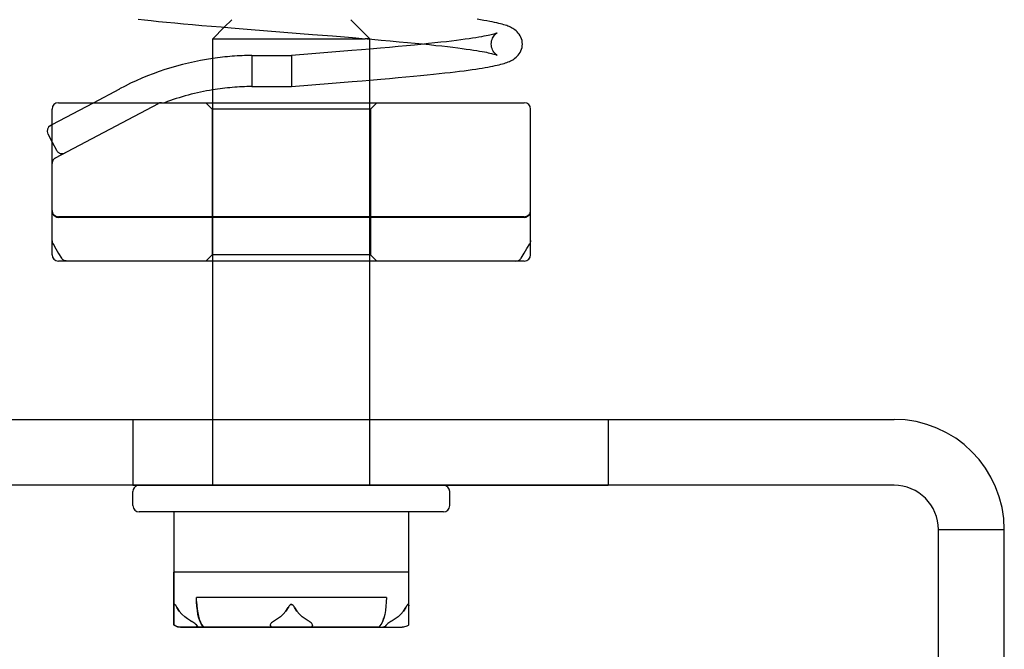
# Model space of a CAD drawing. Header units: inches. Extents: x 0 to 162, y 0 to 105.
# Tile 36 of 80: x 24.131 to 25.684, y 87.892 to 88.886. Entities that reach past the tile are written whole.
import ezdxf

# ---------------------------------------------------------------- set-up
doc = ezdxf.new("R2010")
doc.units = ezdxf.units.IN
doc.header["$LTSCALE"] = 8.904762
doc.header["$MEASUREMENT"] = 0
doc.linetypes.add('HIDDEN', pattern=[0.2, 0.1, -0.1])
doc.layers.get('0').update_dxf_attribs({"linetype": 'CONTINUOUS'})
doc.layers.add('DEFAULT_2', color=8, linetype='HIDDEN')

msp = doc.modelspace()

# ---------------------------------------------------------------- linework, layer by layer
at = {"color": 7, "linetype": 'Continuous'}
for p, q in [((24.4535, 88.8743), (24.4354, 88.8562)), ((24.4354, 88.7552), (24.4354, 88.8562)), ((24.4354, 88.8562), (24.676, 88.8562)), ((24.4959, 88.8708), (24.5927, 88.863)), ((24.5927, 88.863), (24.6245, 88.8605)), ((24.6834, 88.7552), (24.6834, 88.8556)), ((24.7, 88.8413), (24.6834, 88.8398)), ((24.6834, 88.7908), (24.7005, 88.7923)), ((24.2472, 88.7552), (24.2885, 88.7771)), ((24.1919, 88.7552), (24.9269, 88.7552)), ((24.1819, 88.5152), (24.1819, 88.7452)), ((24.9369, 88.5152), (24.9369, 88.7452)), ((24.1793, 88.7193), (24.1819, 88.7207)), ((24.1752, 88.7058), (24.1819, 88.6929)), ((24.9269, 88.5052), (24.1919, 88.5052)), ((24.4354, 88.2552), (24.4354, 88.5052)), ((24.6834, 88.2552), (24.6834, 88.5052)), ((22.4344, 88.2552), (25.5104, 88.2552)), ((24.3094, 88.1192), (24.3094, 88.1412)), ((24.8094, 88.1192), (24.8094, 88.1412)), ((24.7994, 88.1092), (24.3194, 88.1092)), ((24.3739, 88.1092), (24.3739, 87.931)), ((24.7449, 87.931), (24.7449, 88.1092)), ((25.5804, 88.0812), (25.6844, 88.0812)), ((25.6844, 86.5542), (25.6844, 88.0812)), ((24.3739, 87.931), (24.3753, 87.9301)), ((24.3771, 87.9291), (24.3753, 87.9301)), ((24.3803, 87.9272), (24.3771, 87.929)), ((24.3845, 87.9272), (24.3803, 87.9272)), ((24.3845, 87.9272), (24.7344, 87.9272)), ((24.7436, 87.9301), (24.7443, 87.9305)), ((24.7443, 87.9305), (24.7449, 87.931))]:
    msp.add_line(p, q, dxfattribs=at)
at = {"color": 8, "linetype": 'HIDDEN'}
for p, q in [((24.6834, 88.8556), (24.6834, 88.8562)), ((24.4354, 88.5052), (24.4354, 88.7552)), ((24.6834, 88.5052), (24.6834, 88.7552)), ((24.4344, 88.7452), (24.4344, 88.5152)), ((24.6844, 88.7452), (24.6844, 88.5152)), ((24.3094, 88.2552), (24.3094, 88.1512)), ((24.3094, 88.2552), (25.0594, 88.2552)), ((24.4354, 88.1512), (24.4354, 88.2552)), ((24.6834, 88.1512), (24.6834, 88.2552)), ((25.0594, 88.2552), (25.0594, 88.1512)), ((24.3739, 87.931), (24.3739, 88.0142)), ((24.7449, 87.931), (24.7449, 88.0142)), ((24.7093, 87.9742), (24.4095, 87.9742)), ((24.7093, 87.9742), (24.709, 87.9671)), ((24.7085, 87.9603), (24.7078, 87.9535)), ((24.709, 87.9671), (24.7085, 87.9601)), ((24.7078, 87.9537), (24.7067, 87.9473)), ((24.3771, 87.929), (24.3739, 87.931)), ((24.698, 87.9272), (24.3845, 87.9272))]:
    msp.add_line(p, q, dxfattribs=at)
at = {"color": 3, "linetype": 'Continuous'}
for p, q in [((25.5104, 88.1512), (22.4344, 88.1512)), ((25.5804, 86.5542), (25.5804, 88.0812))]:
    msp.add_line(p, q, dxfattribs=at)
at = {"linetype": 'HIDDEN'}
msp.add_line((24.3094, 88.1512), (25.0594, 88.1512), dxfattribs=at)
at = {"color": 7, "linetype": 'Continuous'}
for points in [[(24.3175, 88.887), (24.3275, 88.8859), (24.3382, 88.8848), (24.3498, 88.8836), (24.3622, 88.8824), (24.3754, 88.8811), (24.3892, 88.8799), (24.4036, 88.8786), (24.4184, 88.8772), (24.4335, 88.8759), (24.4488, 88.8747), (24.4643, 88.8734), (24.4959, 88.8708)], [(24.9239, 88.8477), (24.9238, 88.8503), (24.9234, 88.8531), (24.9227, 88.8558), (24.9217, 88.8584), (24.9205, 88.8609), (24.919, 88.8631), (24.9175, 88.8652), (24.9158, 88.867), (24.914, 88.8687), (24.9122, 88.8701), (24.9105, 88.8714), (24.9087, 88.8725), (24.9069, 88.8734), (24.9051, 88.8744), (24.9032, 88.8752), (24.9012, 88.876), (24.8992, 88.8768), (24.897, 88.8775), (24.8947, 88.8782), (24.8922, 88.879), (24.8895, 88.8797), (24.8866, 88.8804), (24.8835, 88.8812), (24.8802, 88.8819), (24.8765, 88.8827), (24.8725, 88.8834), (24.8681, 88.8843), (24.8633, 88.8851), (24.858, 88.8859), (24.8524, 88.8868)], [(24.6245, 88.8605), (24.6558, 88.8579), (24.6711, 88.8566)], [(24.6711, 88.8566), (24.6863, 88.8553), (24.7011, 88.8541), (24.7156, 88.8528), (24.7294, 88.8515), (24.7425, 88.8503), (24.7548, 88.8491), (24.7665, 88.8479), (24.7774, 88.8468), (24.7876, 88.8457), (24.7971, 88.8447), (24.806, 88.8437), (24.8143, 88.8427), (24.8219, 88.8417), (24.829, 88.8408), (24.8355, 88.8399), (24.8415, 88.8391), (24.847, 88.8382), (24.8519, 88.8375), (24.8563, 88.8367), (24.8604, 88.836), (24.864, 88.8353), (24.8672, 88.8347), (24.8701, 88.8341), (24.8727, 88.8335), (24.875, 88.833), (24.877, 88.8325), (24.8788, 88.832), (24.8803, 88.8316), (24.8816, 88.8312), (24.8826, 88.8308), (24.8833, 88.8305), (24.8838, 88.8303), (24.8841, 88.8302), (24.8841, 88.8302)], [(24.7687, 88.8477), (24.7536, 88.8462), (24.7413, 88.845), (24.7282, 88.8438), (24.7145, 88.8425), (24.7, 88.8413)], [(24.7005, 88.7923), (24.7145, 88.7935), (24.7277, 88.7947), (24.7403, 88.7959), (24.7521, 88.797), (24.7632, 88.7981), (24.7737, 88.7991), (24.7835, 88.8001), (24.7928, 88.8011), (24.8016, 88.8021), (24.8099, 88.803), (24.8177, 88.804), (24.825, 88.8049), (24.8319, 88.8057), (24.8384, 88.8066), (24.8445, 88.8074), (24.8503, 88.8083), (24.8556, 88.8091), (24.8606, 88.8099), (24.8653, 88.8107), (24.8696, 88.8114), (24.8737, 88.8122), (24.8774, 88.8129), (24.8809, 88.8137), (24.8842, 88.8144), (24.8872, 88.8151), (24.89, 88.8158), (24.8926, 88.8165), (24.895, 88.8173), (24.8973, 88.818), (24.8994, 88.8187), (24.9014, 88.8195), (24.9034, 88.8203), (24.9052, 88.8211), (24.907, 88.822), (24.9088, 88.823), (24.9106, 88.8241), (24.9123, 88.8254), (24.9141, 88.8268), (24.9158, 88.8284), (24.9175, 88.8303), (24.9191, 88.8323), (24.9205, 88.8346), (24.9217, 88.837), (24.9227, 88.8396), (24.9234, 88.8423), (24.9238, 88.8451), (24.9239, 88.8477)], [(24.9222, 88.51), (24.9267, 88.5174), (24.9312, 88.525), (24.9356, 88.5326)], [(24.9369, 88.5376), (24.9369, 88.5365), (24.9367, 88.5355), (24.9365, 88.5345), (24.9361, 88.5336), (24.9356, 88.5326)], [(24.9137, 88.5052), (24.9148, 88.5053), (24.9158, 88.5054), (24.9168, 88.5057), (24.9178, 88.5061), (24.9187, 88.5066), (24.9196, 88.5072), (24.9205, 88.5079), (24.9212, 88.5086), (24.9219, 88.5095), (24.9222, 88.51)], [(24.3789, 87.9584), (24.3782, 87.9597), (24.3775, 87.9609), (24.3769, 87.9619), (24.3762, 87.9627), (24.3756, 87.9632), (24.375, 87.9633), (24.3746, 87.9628), (24.3743, 87.962), (24.3741, 87.961), (24.374, 87.9597), (24.3739, 87.9584)], [(24.4005, 87.9372), (24.3957, 87.9403), (24.3912, 87.9437), (24.3868, 87.9478), (24.3826, 87.9527), (24.3789, 87.9584)], [(24.5544, 87.9584), (24.5508, 87.9527), (24.5466, 87.9478), (24.5422, 87.9437), (24.5376, 87.9403), (24.5328, 87.9372)], [(24.5644, 87.9584), (24.5637, 87.9597), (24.5629, 87.9609), (24.562, 87.9619), (24.5611, 87.9627), (24.5601, 87.9632), (24.559, 87.9633), (24.5579, 87.9628), (24.557, 87.962), (24.5561, 87.961), (24.5552, 87.9597), (24.5544, 87.9584)], [(24.586, 87.9372), (24.5812, 87.9403), (24.5767, 87.9437), (24.5723, 87.9478), (24.5681, 87.9527), (24.5644, 87.9584)], [(24.7399, 87.9584), (24.7363, 87.9527), (24.7321, 87.9478), (24.7277, 87.9437), (24.7231, 87.9403), (24.7183, 87.9372)], [(24.7449, 87.9584), (24.7449, 87.9597), (24.7448, 87.9609), (24.7446, 87.9619), (24.7443, 87.9627), (24.7439, 87.9632), (24.7433, 87.9633), (24.7427, 87.9628), (24.7421, 87.962), (24.7414, 87.961), (24.7407, 87.9597), (24.7399, 87.9584)], [(24.3845, 87.9272), (24.3827, 87.9274), (24.3808, 87.9277), (24.3789, 87.9283), (24.3771, 87.9291)], [(24.4103, 87.9301), (24.4095, 87.9311), (24.4084, 87.9321), (24.407, 87.9331), (24.4056, 87.9341), (24.404, 87.9351), (24.4023, 87.9361), (24.4005, 87.9372)], [(24.4103, 87.9301), (24.4116, 87.9285), (24.4132, 87.9276), (24.4149, 87.9272)], [(24.5328, 87.9372), (24.5311, 87.9361), (24.5296, 87.9351), (24.5283, 87.9341), (24.5272, 87.9331), (24.5264, 87.9321), (24.526, 87.9311), (24.526, 87.9301)], [(24.526, 87.9301), (24.5268, 87.9285), (24.5276, 87.9276), (24.5285, 87.9272)], [(24.5928, 87.9301), (24.5929, 87.9311), (24.5924, 87.9321), (24.5917, 87.9331), (24.5906, 87.9341), (24.5893, 87.9351), (24.5878, 87.9361), (24.586, 87.9372)], [(24.5928, 87.9301), (24.5921, 87.9285), (24.5913, 87.9276), (24.5904, 87.9272)], [(24.7086, 87.9301), (24.7072, 87.9285), (24.7057, 87.9276), (24.704, 87.9272)], [(24.7183, 87.9372), (24.7165, 87.9361), (24.7148, 87.9351), (24.7133, 87.9341), (24.7118, 87.9331), (24.7105, 87.9321), (24.7094, 87.9311), (24.7086, 87.9301)], [(24.7436, 87.9301), (24.7418, 87.9291), (24.7399, 87.9283), (24.7381, 87.9277), (24.7362, 87.9274), (24.7344, 87.9272)]]:
    msp.add_lwpolyline(points, dxfattribs=at)
at = {"color": 8, "linetype": 'HIDDEN'}
for points in [[(24.4208, 87.9272), (24.4177, 87.9314), (24.4153, 87.9363), (24.4135, 87.9416), (24.4121, 87.9473), (24.4111, 87.9535), (24.4103, 87.9602), (24.4098, 87.9671), (24.4095, 87.9742)], [(24.4098, 87.9679), (24.4102, 87.9617), (24.4108, 87.9558), (24.4116, 87.9501), (24.4127, 87.9448), (24.414, 87.9399), (24.4158, 87.9353), (24.418, 87.931), (24.4208, 87.9272)], [(24.698, 87.9272), (24.7012, 87.9315), (24.7036, 87.9364), (24.7054, 87.9418)], [(24.7068, 87.9475), (24.7053, 87.9415), (24.7035, 87.9362), (24.7011, 87.9314)]]:
    msp.add_lwpolyline(points, dxfattribs=at)
at = {"color": 7, "linetype": 'Continuous'}
for centre, radius, start, end in [((24.5005, 88.3764), 0.4533, 98.2593, 117.8973), ((24.5005, 88.3764), 0.4043, 99.2698, 110.4636), ((24.1919, 88.7452), 0.01, 90, 180), ((24.9269, 88.7452), 0.01, 0, 90), ((24.184, 88.7104), 0.01, 117.8973, 207.8973), ((24.1919, 88.5152), 0.01, 180, 270), ((24.9269, 88.5152), 0.01, 270, 360), ((25.5104, 88.0812), 0.174, 0, 90), ((24.3194, 88.1412), 0.01, 107.9999, 180), ((24.7994, 88.1412), 0.01, 0, 90), ((24.3194, 88.1192), 0.01, 180, 270), ((24.7994, 88.1192), 0.01, 270, 360)]:
    msp.add_arc(centre, radius, start, end, dxfattribs=at)
at = {"color": 3, "linetype": 'Continuous'}
msp.add_arc((25.5104, 88.0812), 0.07, 0, 90, dxfattribs=at)
at = {"layer": 'DEFAULT_2', "color": 8, "linetype": 'HIDDEN'}
for p, q in [((24.4654, 88.8862), (24.4535, 88.8743)), ((24.6534, 88.8862), (24.6834, 88.8562)), ((24.6834, 88.8562), (24.676, 88.8562)), ((24.497, 88.8297), (24.4972, 88.7807)), ((24.497, 88.8297), (24.5594, 88.8297)), ((24.5915, 88.8323), (24.5594, 88.8297)), ((24.5594, 88.8297), (24.5594, 88.7807)), ((24.6234, 88.8348), (24.5915, 88.8323)), ((24.6546, 88.8374), (24.6234, 88.8348)), ((24.4972, 88.7807), (24.5594, 88.7807)), ((24.5594, 88.7807), (24.6237, 88.7859)), ((24.6237, 88.7859), (24.6555, 88.7885)), ((24.1819, 88.7207), (24.2472, 88.7552)), ((24.1873, 88.668), (24.3497, 88.7541)), ((24.4344, 88.7452), (24.4244, 88.7552)), ((24.6844, 88.7452), (24.6944, 88.7552)), ((24.6844, 88.7452), (24.4344, 88.7452)), ((24.1819, 88.6929), (24.1887, 88.6801)), ((24.9269, 88.5752), (24.1919, 88.5752)), ((24.9269, 88.5742), (24.1919, 88.5742)), ((24.4344, 88.5152), (24.4244, 88.5052)), ((24.6844, 88.5152), (24.4344, 88.5152)), ((24.6844, 88.5152), (24.6944, 88.5052)), ((24.7449, 88.0142), (24.3739, 88.0142)), ((24.374, 87.9597), (24.374, 87.9597)), ((24.3782, 87.9597), (24.3782, 87.9597)), ((24.5552, 87.9597), (24.5552, 87.9597)), ((24.5636, 87.9597), (24.5637, 87.9597)), ((24.7407, 87.9597), (24.7407, 87.9597)), ((24.7449, 87.9597), (24.7449, 87.9597)), ((24.404, 87.9351), (24.404, 87.9351)), ((24.4055, 87.9341), (24.4056, 87.9341))]:
    msp.add_line(p, q, dxfattribs=at)
for points in [[(24.8841, 88.8652), (24.8841, 88.8652), (24.8841, 88.8652), (24.8838, 88.8651), (24.8833, 88.8649), (24.8826, 88.8646), (24.8816, 88.8643), (24.8803, 88.8639), (24.8788, 88.8634), (24.877, 88.8629), (24.8749, 88.8624), (24.8725, 88.8618), (24.8698, 88.8613), (24.8667, 88.8606), (24.8633, 88.86), (24.8595, 88.8593), (24.8552, 88.8585), (24.8505, 88.8577), (24.8454, 88.8569), (24.8398, 88.8561), (24.8337, 88.8553), (24.8271, 88.8544), (24.82, 88.8534), (24.8123, 88.8525), (24.8042, 88.8515), (24.7954, 88.8505), (24.786, 88.8495), (24.7759, 88.8484), (24.7687, 88.8477)], [(24.8749, 88.8477), (24.8751, 88.8501), (24.8755, 88.8526), (24.8761, 88.8549), (24.877, 88.857), (24.878, 88.8588), (24.879, 88.8604), (24.88, 88.8617), (24.881, 88.8628), (24.882, 88.8637), (24.8828, 88.8644), (24.8835, 88.8648), (24.8839, 88.8651), (24.8841, 88.8652)], [(24.8841, 88.8302), (24.8841, 88.8302), (24.8839, 88.8303), (24.8835, 88.8306), (24.8828, 88.8311), (24.882, 88.8317), (24.881, 88.8326), (24.88, 88.8337), (24.879, 88.835), (24.8779, 88.8366), (24.877, 88.8384), (24.8761, 88.8405), (24.8755, 88.8428), (24.8751, 88.8453), (24.8749, 88.8477)], [(24.6834, 88.8398), (24.67, 88.8387), (24.6546, 88.8374)], [(24.6555, 88.7885), (24.671, 88.7898), (24.6834, 88.7908)], [(24.1819, 88.5372), (24.182, 88.5362), (24.1822, 88.5351), (24.1824, 88.5342), (24.1828, 88.5332), (24.1832, 88.5323), (24.1833, 88.5322)], [(24.1833, 88.5322), (24.1877, 88.5247), (24.1922, 88.5172), (24.1966, 88.51)], [(24.2051, 88.5052), (24.204, 88.5053), (24.203, 88.5054), (24.202, 88.5057), (24.201, 88.5061), (24.2001, 88.5066), (24.1992, 88.5072), (24.1984, 88.5079), (24.1976, 88.5086), (24.1969, 88.5095), (24.1966, 88.51)], [(24.3741, 87.9609), (24.3743, 87.9619), (24.3746, 87.9627), (24.375, 87.9632), (24.3755, 87.9633), (24.3761, 87.9628), (24.3768, 87.962), (24.3775, 87.961), (24.3775, 87.9609)], [(24.3789, 87.9584), (24.3826, 87.9527), (24.3868, 87.9478), (24.3912, 87.9437)], [(24.5422, 87.9437), (24.5466, 87.9478), (24.5508, 87.9527), (24.5544, 87.9584)], [(24.556, 87.9609), (24.5569, 87.9619), (24.5578, 87.9627), (24.5588, 87.9632), (24.5599, 87.9633), (24.561, 87.9628), (24.5619, 87.962), (24.5628, 87.961), (24.5629, 87.9609)], [(24.5644, 87.9584), (24.5681, 87.9527), (24.5723, 87.9478), (24.5767, 87.9437)], [(24.7277, 87.9437), (24.7321, 87.9478), (24.7363, 87.9527), (24.7399, 87.9584)], [(24.7414, 87.9609), (24.742, 87.9619), (24.7427, 87.9627), (24.7433, 87.9632), (24.7438, 87.9633), (24.7443, 87.9628), (24.7446, 87.962), (24.7448, 87.961), (24.7448, 87.9609)], [(24.4005, 87.9372), (24.4023, 87.9362), (24.4023, 87.9361)], [(24.4069, 87.9332), (24.4082, 87.9322), (24.4093, 87.9312), (24.4102, 87.9303), (24.4107, 87.9293), (24.4106, 87.9286), (24.4101, 87.928), (24.4094, 87.9277), (24.4084, 87.9274), (24.4072, 87.9273), (24.4058, 87.9272)]]:
    msp.add_lwpolyline(points, dxfattribs=at)
for centre, radius, start, end in [((24.5005, 88.3764), 0.4533, 90.4434, 98.2593), ((24.5005, 88.3764), 0.4043, 90.4695, 99.2698), ((24.3544, 88.7452), 0.01, 90, 117.8973), ((24.1976, 88.6848), 0.01, 207.8973, 297.8973), ((24.1919, 88.6592), 0.01, 117.8973, 180), ((24.1919, 88.5852), 0.01, 180, 270), ((24.1919, 88.5842), 0.01, 180, 270), ((24.9269, 88.5852), 0.01, 270, 360), ((24.9269, 88.5842), 0.01, 270, 360), ((24.3194, 88.1412), 0.01, 90, 107.9999)]:
    msp.add_arc(centre, radius, start, end, dxfattribs=at)

doc.saveas('drawing.dxf')
